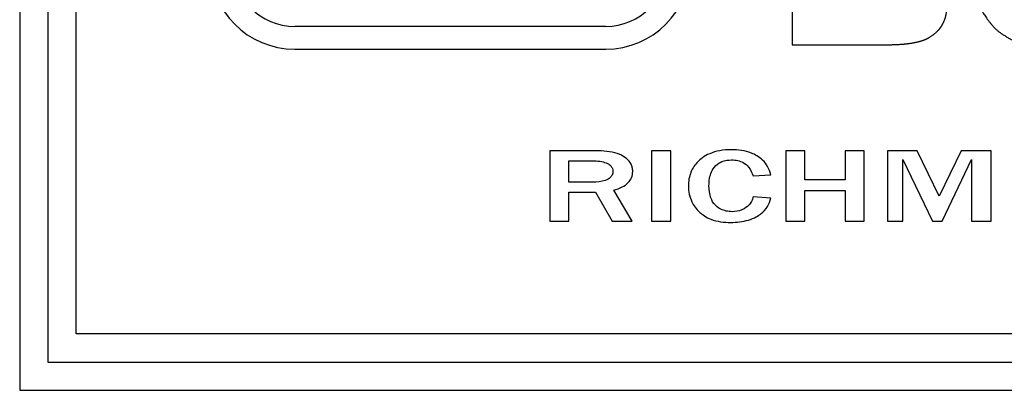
# Model space of a CAD drawing. Header units: inches. Extents: x 12 to 564, y 10 to 374.
# Tile 104 of 158: x 281.62 to 299.08, y 137.07 to 143.65. Entities that reach past the tile are written whole.
import ezdxf

# ---------------------------------------------------------------- set-up
doc = ezdxf.new("R2010")
doc.units = ezdxf.units.IN
doc.header["$LTSCALE"] = 16
doc.header["$MEASUREMENT"] = 0
doc.layers.add('Visible (ANSI)', color=7, linetype='Continuous', lineweight=30)

msp = doc.modelspace()

# ---------------------------------------------------------------- linework, layer by layer
at = {"layer": 'Visible (ANSI)'}
for p, q in [((281.621, 156.588), (281.621, 137.069)), ((282.121, 156.088), (282.121, 137.569)), ((282.621, 138.069), (282.621, 155.588)), ((295.323, 145.479), (295.323, 143.201)), ((292.016, 143.526), (286.498, 143.526)), ((295.323, 143.201), (297.042, 143.201)), ((286.498, 143.124), (292.016, 143.124)), ((291.836, 141.319), (291.023, 141.319)), ((291.023, 141.319), (291.023, 140.069)), ((292.829, 141.319), (292.829, 140.069)), ((293.168, 141.319), (292.829, 141.319)), ((293.168, 140.069), (293.168, 141.319)), ((295.545, 141.319), (295.207, 141.319)), ((295.207, 141.319), (295.207, 140.069)), ((295.545, 140.805), (295.545, 141.319)), ((296.598, 141.319), (296.261, 141.319)), ((296.261, 141.319), (296.261, 140.805)), ((296.598, 140.069), (296.598, 141.319)), ((297.009, 141.319), (297.009, 140.069)), ((297.538, 141.319), (297.009, 141.319)), ((297.931, 140.514), (297.538, 141.319)), ((298.316, 141.319), (297.931, 140.514)), ((298.848, 141.319), (298.316, 141.319)), ((298.848, 140.069), (298.848, 141.319)), ((291.361, 140.763), (291.361, 141.139)), ((291.361, 141.139), (291.809, 141.139)), ((297.285, 140.069), (297.285, 141.163)), ((297.285, 141.163), (297.808, 140.069)), ((297.984, 140.069), (298.503, 141.163)), ((298.503, 141.163), (298.503, 140.069)), ((291.781, 140.763), (291.361, 140.763)), ((294.627, 140.874), (294.94, 140.895)), ((296.261, 140.805), (295.545, 140.805)), ((291.361, 140.069), (291.361, 140.583)), ((291.361, 140.583), (291.836, 140.583)), ((291.836, 140.583), (292.127, 140.069)), ((292.484, 140.069), (292.156, 140.621)), ((295.545, 140.069), (295.545, 140.612)), ((295.545, 140.612), (296.261, 140.612)), ((296.261, 140.612), (296.261, 140.069)), ((294.94, 140.48), (294.627, 140.503)), ((291.023, 140.069), (291.361, 140.069)), ((292.127, 140.069), (292.484, 140.069)), ((292.829, 140.069), (293.168, 140.069)), ((295.207, 140.069), (295.545, 140.069)), ((296.261, 140.069), (296.598, 140.069)), ((297.009, 140.069), (297.285, 140.069)), ((297.808, 140.069), (297.984, 140.069)), ((298.503, 140.069), (298.848, 140.069)), ((316.621, 138.069), (282.621, 138.069)), ((282.121, 137.569), (317.121, 137.569)), ((281.621, 137.069), (317.621, 137.069))]:
    msp.add_line(p, q, dxfattribs=at)
for centre, radius, start, end in [((286.498, 144.626), 1.503, 180, 270), ((286.498, 144.626), 1.1, 180, 270), ((292.016, 144.626), 1.503, 270, 0), ((292.016, 144.626), 1.1, 270, 0)]:
    msp.add_arc(centre, radius, start, end, dxfattribs=at)
for points, degree, knots in [([(297.042, 143.201), (297.083, 143.202), (297.278, 143.206), (297.4, 143.222), (297.578, 143.256), (297.706, 143.3), (297.81, 143.361), (297.938, 143.475), (297.977, 143.542), (298.039, 143.659), (298.067, 143.796), (298.068, 143.949), (298.045, 144.104), (297.932, 144.299), (297.734, 144.412), (297.586, 144.422), (297.497, 144.434)], 4, [0, 0, 0, 0, 0, 0.152181, 0.214015, 0.273699, 0.335013, 0.393867, 0.451742, 0.509965, 0.56826, 0.630616, 0.695586, 0.762734, 0.831118, 1, 1, 1, 1, 1]), ([(298.589, 144.343), (298.59, 144.289), (298.578, 144.128), (298.644, 143.894), (298.712, 143.743), (298.911, 143.479), (299.026, 143.401), (299.416, 143.155), (299.701, 143.149), (299.956, 143.123), (300.085, 143.125)], 4, [0, 0, 0, 0, 0, 0.207379, 0.303402, 0.399191, 0.501683, 0.612924, 0.724178, 1, 1, 1, 1, 1]), ([(292.493, 140.953), (292.493, 140.975), (292.491, 140.998), (292.481, 141.041), (292.473, 141.062), (292.444, 141.12), (292.417, 141.152), (292.322, 141.233), (292.254, 141.259), (292.107, 141.307), (291.971, 141.319), (291.836, 141.319)], 3, [-1.670938, -1.670938, -1.670938, -1.670938, -1.584372, -1.584372, -1.500317, -1.500317, -1.338401, -1.338401, -1.025958, -1.025958, 0, 0, 0, 0]), ([(294.242, 141.338), (294.173, 141.338), (294.104, 141.333), (293.975, 141.309), (293.915, 141.292), (293.757, 141.225), (293.692, 141.169), (293.596, 141.071), (293.555, 141.011), (293.494, 140.863), (293.48, 140.779), (293.48, 140.694)], 3, [-2.252906, -2.252906, -2.252906, -2.252906, -1.956365, -1.956365, -1.69112, -1.69112, -1.218291, -1.218291, -0.649133, -0.649133, 0, 0, 0, 0]), ([(294.94, 140.895), (294.929, 140.945), (294.911, 140.993), (294.863, 141.081), (294.833, 141.12), (294.733, 141.215), (294.659, 141.253), (294.485, 141.322), (294.363, 141.338), (294.242, 141.338)], 3, [-1.990297, -1.990297, -1.990297, -1.990297, -1.700532, -1.700532, -1.420289, -1.420289, -0.917088, -0.917088, 0, 0, 0, 0]), ([(291.809, 141.139), (291.853, 141.139), (291.899, 141.136), (291.978, 141.121), (292.013, 141.11), (292.066, 141.083), (292.087, 141.069), (292.116, 141.038), (292.125, 141.024), (292.139, 140.991), (292.142, 140.974), (292.142, 140.956)], 3, [-1.10445, -1.10445, -1.10445, -1.10445, -0.746932, -0.746932, -0.457639, -0.457639, -0.2705, -0.2705, -0.137405, -0.137405, 0, 0, 0, 0]), ([(293.846, 140.698), (293.846, 140.743), (293.849, 140.788), (293.864, 140.871), (293.875, 140.908), (293.906, 140.979), (293.929, 141.019), (293.998, 141.087), (294.035, 141.111), (294.13, 141.149), (294.188, 141.157), (294.246, 141.157)], 3, [-2.059057, -2.059057, -2.059057, -2.059057, -1.589511, -1.589511, -1.180522, -1.180522, -0.77914, -0.77914, -0.438896, -0.438896, 0, 0, 0, 0]), ([(294.246, 141.157), (294.283, 141.157), (294.32, 141.154), (294.389, 141.138), (294.421, 141.127), (294.489, 141.089), (294.522, 141.061), (294.585, 140.982), (294.61, 140.929), (294.627, 140.874)], 3, [-1.313874, -1.313874, -1.313874, -1.313874, -1.030248, -1.030248, -0.774084, -0.774084, -0.439161, -0.439161, 0, 0, 0, 0]), ([(292.142, 140.956), (292.142, 140.944), (292.141, 140.931), (292.136, 140.908), (292.132, 140.897), (292.117, 140.868), (292.104, 140.852), (292.073, 140.826), (292.048, 140.807), (291.94, 140.77), (291.859, 140.763), (291.781, 140.763)], 3, [-1.911618, -1.911618, -1.911618, -1.911618, -1.666029, -1.666029, -1.430529, -1.430529, -1.005609, -1.005609, -0.598376, -0.598376, 0, 0, 0, 0]), ([(292.156, 140.621), (292.207, 140.635), (292.259, 140.653), (292.346, 140.698), (292.384, 140.723), (292.439, 140.781), (292.459, 140.809), (292.487, 140.877), (292.493, 140.914), (292.493, 140.953)], 3, [-1.304146, -1.304146, -1.304146, -1.304146, -0.899556, -0.899556, -0.55909, -0.55909, -0.291848, -0.291848, 0, 0, 0, 0]), ([(293.48, 140.694), (293.48, 140.645), (293.485, 140.597), (293.506, 140.502), (293.522, 140.457), (293.572, 140.354), (293.617, 140.286), (293.725, 140.19), (293.793, 140.138), (293.99, 140.063), (294.114, 140.049), (294.23, 140.049)], 3, [-4.599233, -4.599233, -4.599233, -4.599233, -3.708066, -3.708066, -2.838567, -2.838567, -1.605449, -1.605449, -0.885625, -0.885625, 0, 0, 0, 0]), ([(294.256, 140.239), (294.22, 140.239), (294.184, 140.243), (294.116, 140.258), (294.084, 140.268), (294.006, 140.309), (293.973, 140.339), (293.921, 140.394), (293.897, 140.436), (293.855, 140.55), (293.846, 140.625), (293.846, 140.698)], 3, [-1.394379, -1.394379, -1.394379, -1.394379, -1.2582, -1.2582, -1.132346, -1.132346, -0.924958, -0.924958, -0.554443, -0.554443, 0, 0, 0, 0]), ([(294.23, 140.049), (294.335, 140.049), (294.444, 140.06), (294.653, 140.122), (294.723, 140.167), (294.815, 140.239), (294.854, 140.281), (294.913, 140.376), (294.931, 140.426), (294.94, 140.48)], 3, [-1.735211, -1.735211, -1.735211, -1.735211, -1.307971, -1.307971, -0.852279, -0.852279, -0.4172, -0.4172, 0, 0, 0, 0]), ([(294.627, 140.503), (294.623, 140.474), (294.615, 140.447), (294.588, 140.395), (294.569, 140.371), (294.525, 140.328), (294.486, 140.295), (294.372, 140.248), (294.315, 140.239), (294.256, 140.239)], 3, [-1.827021, -1.827021, -1.827021, -1.827021, -1.390536, -1.390536, -0.933063, -0.933063, -0.44664, -0.44664, 0, 0, 0, 0])]:
    msp.add_open_spline(points, degree=degree, knots=knots, dxfattribs=at)

doc.saveas('drawing.dxf')
